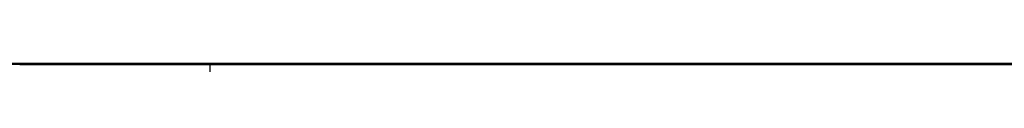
# Model space of a CAD drawing. Header units: millimetres. Extents: x 14566 to 15601, y -4 to 41.
# Tile 42 of 52: x 15406.37787 to 15409.35178, y 25.76449 to 25.76758. Entities that reach past the tile are written whole.
import ezdxf

# ---------------------------------------------------------------- set-up
doc = ezdxf.new("R2010")
doc.units = ezdxf.units.MM
doc.layers.add('Pond Mirror Ferm Living', color=7, linetype='Continuous', true_color=0x000000)

msp = doc.modelspace()

# ---------------------------------------------------------------- linework, layer by layer
at = {"layer": 'Pond Mirror Ferm Living'}
for p, q in [((15382.8789, 25.7676, 2878.1338), (15406.9525, 25.7672, 2913.2936)), ((15411.276, 25.7672, 2927.5181), (15384.101, 25.7676, 2887.1928)), ((15410.2526, 25.7672, 3683.1031), (15399.3157, 25.7673, 3691.1037)), ((15401.8499, 25.7673, 3684.0719), (15412.3469, 25.7672, 3676.239)), ((15417.8778, 25.7645, 3006.273), (15402.8778, 25.7645, 3006.273)), ((15417.8778, 25.7645, 3506.273), (15402.8778, 25.7645, 3506.273)), ((15406.3788, 25.7645, 3486.3622), (15406.3779, 25.7645, 3486.258)), ((15406.3779, 25.7645, 3486.258), (15406.3806, 25.7645, 3486.1539)), ((15406.3788, 25.7645, 3371.3566), (15406.3779, 25.7645, 3371.2525)), ((15406.3779, 25.7645, 3371.2525), (15406.3806, 25.7645, 3371.1484)), ((15406.3806, 25.7645, 3026.3921), (15406.3779, 25.7645, 3026.288)), ((15406.3779, 25.7645, 3026.288), (15406.3788, 25.7645, 3026.1838)), ((15406.3806, 25.7645, 3141.3976), (15406.3779, 25.7645, 3141.2935)), ((15406.3779, 25.7645, 3141.2935), (15406.3788, 25.7645, 3141.1894)), ((15406.3788, 25.7645, 3256.3511), (15406.3779, 25.7645, 3256.247)), ((15406.3779, 25.7645, 3256.247), (15406.3806, 25.7645, 3256.1429)), ((15406.3833, 25.7645, 3486.4662), (15406.3788, 25.7645, 3486.3622)), ((15406.3833, 25.7645, 3371.4607), (15406.3788, 25.7645, 3371.3566)), ((15406.3788, 25.7645, 3026.1838), (15406.3833, 25.7645, 3026.0798)), ((15406.3788, 25.7645, 3141.1894), (15406.3833, 25.7645, 3141.0853)), ((15406.3833, 25.7645, 3256.4551), (15406.3788, 25.7645, 3256.3511)), ((15406.3806, 25.7645, 3486.1539), (15406.387, 25.7645, 3486.05)), ((15406.3806, 25.7645, 3371.1484), (15406.387, 25.7645, 3371.0445)), ((15406.387, 25.7645, 3026.496), (15406.3806, 25.7645, 3026.3921)), ((15406.387, 25.7645, 3141.5016), (15406.3806, 25.7645, 3141.3976)), ((15406.3806, 25.7645, 3256.1429), (15406.387, 25.7645, 3256.0389)), ((15406.3915, 25.7645, 3486.57), (15406.3833, 25.7645, 3486.4662)), ((15406.3915, 25.7645, 3371.5645), (15406.3833, 25.7645, 3371.4607)), ((15406.3833, 25.7645, 3026.0798), (15406.3915, 25.7645, 3025.976)), ((15406.3833, 25.7645, 3141.0853), (15406.3915, 25.7645, 3140.9815)), ((15406.3915, 25.7645, 3256.559), (15406.3833, 25.7645, 3256.4551)), ((15406.387, 25.7645, 3486.05), (15406.3969, 25.7645, 3485.9463)), ((15406.387, 25.7645, 3371.0445), (15406.3969, 25.7645, 3370.9408)), ((15406.3969, 25.7645, 3026.5997), (15406.387, 25.7645, 3026.496)), ((15406.3969, 25.7645, 3141.6052), (15406.387, 25.7645, 3141.5016)), ((15406.387, 25.7645, 3256.0389), (15406.3969, 25.7645, 3255.9353)), ((15406.4032, 25.7645, 3486.6735), (15406.3915, 25.7645, 3486.57)), ((15406.4032, 25.7645, 3371.668), (15406.3915, 25.7645, 3371.5645)), ((15406.3915, 25.7645, 3025.976), (15406.4032, 25.7645, 3025.8725)), ((15406.3915, 25.7645, 3140.9815), (15406.4032, 25.7645, 3140.878)), ((15406.4032, 25.7645, 3256.6624), (15406.3915, 25.7645, 3256.559)), ((15406.3969, 25.7645, 3485.9463), (15406.4104, 25.7645, 3485.8431)), ((15406.3969, 25.7645, 3370.9408), (15406.4104, 25.7645, 3370.8375)), ((15406.4104, 25.7645, 3026.7029), (15406.3969, 25.7645, 3026.5997)), ((15406.4104, 25.7645, 3141.7085), (15406.3969, 25.7645, 3141.6052)), ((15406.3969, 25.7645, 3255.9353), (15406.4104, 25.7645, 3255.832)), ((15406.4185, 25.7645, 3486.7765), (15406.4032, 25.7645, 3486.6735)), ((15406.4185, 25.7645, 3371.771), (15406.4032, 25.7645, 3371.668)), ((15406.4032, 25.7645, 3025.8725), (15406.4185, 25.7645, 3025.7695)), ((15406.4032, 25.7645, 3140.878), (15406.4185, 25.7645, 3140.775)), ((15406.4185, 25.7645, 3256.7654), (15406.4032, 25.7645, 3256.6624)), ((15406.4104, 25.7645, 3485.8431), (15406.4275, 25.7645, 3485.7404)), ((15406.4104, 25.7645, 3370.8375), (15406.4275, 25.7645, 3370.7348)), ((15406.4275, 25.7645, 3026.8057), (15406.4104, 25.7645, 3026.7029)), ((15406.4275, 25.7645, 3141.8112), (15406.4104, 25.7645, 3141.7085)), ((15406.4104, 25.7645, 3255.832), (15406.4275, 25.7645, 3255.7293)), ((15406.4374, 25.7645, 3486.8789), (15406.4185, 25.7645, 3486.7765)), ((15406.4374, 25.7645, 3371.8734), (15406.4185, 25.7645, 3371.771)), ((15406.4185, 25.7645, 3025.7695), (15406.4374, 25.7645, 3025.6671)), ((15406.4185, 25.7645, 3140.775), (15406.4374, 25.7645, 3140.6726)), ((15406.4374, 25.7645, 3256.8678), (15406.4185, 25.7645, 3256.7654)), ((15406.4275, 25.7645, 3485.7404), (15406.4481, 25.7645, 3485.6383)), ((15406.4275, 25.7645, 3370.7348), (15406.4481, 25.7645, 3370.6327)), ((15406.4481, 25.7645, 3026.9077), (15406.4275, 25.7645, 3026.8057)), ((15406.4481, 25.7645, 3141.9133), (15406.4275, 25.7645, 3141.8112)), ((15406.4275, 25.7645, 3255.7293), (15406.4481, 25.7645, 3255.6272)), ((15406.4598, 25.7645, 3486.9806), (15406.4374, 25.7645, 3486.8789)), ((15406.4598, 25.7645, 3371.9751), (15406.4374, 25.7645, 3371.8734)), ((15406.4374, 25.7645, 3025.6671), (15406.4598, 25.7645, 3025.5654)), ((15406.4374, 25.7645, 3140.6726), (15406.4598, 25.7645, 3140.5709)), ((15406.4598, 25.7645, 3256.9695), (15406.4374, 25.7645, 3256.8678)), ((15406.4481, 25.7645, 3485.6383), (15406.4723, 25.7645, 3485.537)), ((15406.4481, 25.7645, 3370.6327), (15406.4723, 25.7645, 3370.5315)), ((15406.4723, 25.7645, 3027.009), (15406.4481, 25.7645, 3026.9077)), ((15406.4723, 25.7645, 3142.0145), (15406.4481, 25.7645, 3141.9133)), ((15406.4481, 25.7645, 3255.6272), (15406.4723, 25.7645, 3255.5259)), ((15406.4857, 25.7645, 3487.0815), (15406.4598, 25.7645, 3486.9806)), ((15406.4857, 25.7645, 3372.0759), (15406.4598, 25.7645, 3371.9751)), ((15406.4598, 25.7645, 3025.5654), (15406.4857, 25.7645, 3025.4645)), ((15406.4598, 25.7645, 3140.5709), (15406.4857, 25.7645, 3140.4701)), ((15406.4857, 25.7645, 3257.0704), (15406.4598, 25.7645, 3256.9695)), ((15406.4723, 25.7645, 3485.537), (15406.5, 25.7645, 3485.4366)), ((15406.4723, 25.7645, 3370.5315), (15406.5, 25.7645, 3370.4311)), ((15406.5, 25.7645, 3027.1094), (15406.4723, 25.7645, 3027.009)), ((15406.5, 25.7645, 3142.1149), (15406.4723, 25.7645, 3142.0145)), ((15406.4723, 25.7645, 3255.5259), (15406.5, 25.7645, 3255.4255)), ((15406.5151, 25.7645, 3487.1814), (15406.4857, 25.7645, 3487.0815)), ((15406.5151, 25.7645, 3372.1758), (15406.4857, 25.7645, 3372.0759)), ((15406.4857, 25.7645, 3025.4645), (15406.5151, 25.7645, 3025.3646)), ((15406.4857, 25.7645, 3140.4701), (15406.5151, 25.7645, 3140.3702)), ((15406.5151, 25.7645, 3257.1703), (15406.4857, 25.7645, 3257.0704)), ((15406.5, 25.7645, 3485.4366), (15406.5312, 25.7645, 3485.3372)), ((15406.5, 25.7645, 3370.4311), (15406.5312, 25.7645, 3370.3317)), ((15406.5312, 25.7645, 3027.2088), (15406.5, 25.7645, 3027.1094)), ((15406.5312, 25.7645, 3142.2143), (15406.5, 25.7645, 3142.1149)), ((15406.5, 25.7645, 3255.4255), (15406.5312, 25.7645, 3255.3262)), ((15406.548, 25.7645, 3487.2802), (15406.5151, 25.7645, 3487.1814)), ((15406.548, 25.7645, 3372.2746), (15406.5151, 25.7645, 3372.1758)), ((15406.5151, 25.7645, 3025.3646), (15406.548, 25.7645, 3025.2658)), ((15406.5151, 25.7645, 3140.3702), (15406.548, 25.7645, 3140.2714)), ((15406.548, 25.7645, 3257.2691), (15406.5151, 25.7645, 3257.1703)), ((15406.5312, 25.7645, 3485.3372), (15406.5657, 25.7645, 3485.239)), ((15406.5312, 25.7645, 3370.3317), (15406.5657, 25.7645, 3370.2335)), ((15406.5657, 25.7645, 3027.307), (15406.5312, 25.7645, 3027.2088)), ((15406.5657, 25.7645, 3142.3125), (15406.5312, 25.7645, 3142.2143)), ((15406.5312, 25.7645, 3255.3262), (15406.5657, 25.7645, 3255.2279)), ((15406.5843, 25.7645, 3487.3778), (15406.548, 25.7645, 3487.2802)), ((15406.5843, 25.7645, 3372.3723), (15406.548, 25.7645, 3372.2746)), ((15406.548, 25.7645, 3025.2658), (15406.5843, 25.7645, 3025.1682)), ((15406.548, 25.7645, 3140.2714), (15406.5843, 25.7645, 3140.1738)), ((15406.5843, 25.7645, 3257.3667), (15406.548, 25.7645, 3257.2691)), ((15406.5657, 25.7645, 3485.239), (15406.6037, 25.7645, 3485.142)), ((15406.5657, 25.7645, 3370.2335), (15406.6037, 25.7645, 3370.1365)), ((15406.6037, 25.7645, 3027.404), (15406.5657, 25.7645, 3027.307)), ((15406.6037, 25.7645, 3142.4095), (15406.5657, 25.7645, 3142.3125)), ((15406.5657, 25.7645, 3255.2279), (15406.6037, 25.7645, 3255.131)), ((15406.6239, 25.7645, 3487.4741), (15406.5843, 25.7645, 3487.3778)), ((15406.6239, 25.7645, 3372.4685), (15406.5843, 25.7645, 3372.3723)), ((15406.5843, 25.7645, 3025.1682), (15406.6239, 25.7645, 3025.0719)), ((15406.5843, 25.7645, 3140.1738), (15406.6239, 25.7645, 3140.0775)), ((15406.6239, 25.7645, 3257.463), (15406.5843, 25.7645, 3257.3667)), ((15406.6037, 25.7645, 3485.142), (15406.645, 25.7645, 3485.0464)), ((15406.6037, 25.7645, 3370.1365), (15406.645, 25.7645, 3370.0409)), ((15406.645, 25.7645, 3027.4996), (15406.6037, 25.7645, 3027.404)), ((15406.645, 25.7645, 3142.5051), (15406.6037, 25.7645, 3142.4095)), ((15406.6037, 25.7645, 3255.131), (15406.645, 25.7645, 3255.0354)), ((15406.6669, 25.7645, 3487.5689), (15406.6239, 25.7645, 3487.4741)), ((15406.6669, 25.7645, 3372.5634), (15406.6239, 25.7645, 3372.4685)), ((15406.6239, 25.7645, 3025.0719), (15406.6669, 25.7645, 3024.9771)), ((15406.6239, 25.7645, 3140.0775), (15406.6669, 25.7645, 3139.9826)), ((15406.6669, 25.7645, 3257.5579), (15406.6239, 25.7645, 3257.463)), ((15406.645, 25.7645, 3485.0464), (15406.6896, 25.7645, 3484.9523)), ((15406.645, 25.7645, 3370.0409), (15406.6896, 25.7645, 3369.9468)), ((15406.6896, 25.7645, 3027.5937), (15406.645, 25.7645, 3027.4996)), ((15406.6896, 25.7645, 3142.5992), (15406.645, 25.7645, 3142.5051)), ((15406.645, 25.7645, 3255.0354), (15406.6896, 25.7645, 3254.9413)), ((15406.7131, 25.7645, 3487.6623), (15406.6669, 25.7645, 3487.5689)), ((15406.7131, 25.7645, 3372.6567), (15406.6669, 25.7645, 3372.5634)), ((15406.6669, 25.7645, 3024.9771), (15406.7131, 25.7645, 3024.8838)), ((15406.6669, 25.7645, 3139.9826), (15406.7131, 25.7645, 3139.8893)), ((15406.7131, 25.7645, 3257.6512), (15406.6669, 25.7645, 3257.5579)), ((15406.6896, 25.7645, 3484.9523), (15406.7374, 25.7645, 3484.8598)), ((15406.6896, 25.7645, 3369.9468), (15406.7374, 25.7645, 3369.8543)), ((15406.7374, 25.7645, 3027.6862), (15406.6896, 25.7645, 3027.5937)), ((15406.7374, 25.7645, 3142.6917), (15406.6896, 25.7645, 3142.5992)), ((15406.6896, 25.7645, 3254.9413), (15406.7374, 25.7645, 3254.8488)), ((15406.7626, 25.7645, 3487.7539), (15406.7131, 25.7645, 3487.6623)), ((15406.7626, 25.7645, 3372.7484), (15406.7131, 25.7645, 3372.6567)), ((15406.7131, 25.7645, 3024.8838), (15406.7626, 25.7645, 3024.7921)), ((15406.7131, 25.7645, 3139.8893), (15406.7626, 25.7645, 3139.7976)), ((15406.7626, 25.7645, 3257.7428), (15406.7131, 25.7645, 3257.6512)), ((15406.7374, 25.7645, 3484.8598), (15406.7885, 25.7645, 3484.7691)), ((15406.7374, 25.7645, 3369.8543), (15406.7885, 25.7645, 3369.7635)), ((15406.7885, 25.7645, 3027.7769), (15406.7374, 25.7645, 3027.6862)), ((15406.7885, 25.7645, 3142.7825), (15406.7374, 25.7645, 3142.6917)), ((15406.7374, 25.7645, 3254.8488), (15406.7885, 25.7645, 3254.758)), ((15406.8151, 25.7645, 3487.8438), (15406.7626, 25.7645, 3487.7539)), ((15406.8151, 25.7645, 3372.8383), (15406.7626, 25.7645, 3372.7484)), ((15406.7626, 25.7645, 3024.7921), (15406.8151, 25.7645, 3024.7022)), ((15406.7626, 25.7645, 3139.7976), (15406.8151, 25.7645, 3139.7078)), ((15406.8151, 25.7645, 3257.8327), (15406.7626, 25.7645, 3257.7428)), ((15406.7885, 25.7645, 3484.7691), (15406.8426, 25.7645, 3484.6801)), ((15406.7885, 25.7645, 3369.7635), (15406.8426, 25.7645, 3369.6746)), ((15406.8426, 25.7645, 3027.8659), (15406.7885, 25.7645, 3027.7769)), ((15406.8426, 25.7645, 3142.8714), (15406.7885, 25.7645, 3142.7825)), ((15406.7885, 25.7645, 3254.758), (15406.8426, 25.7645, 3254.669)), ((15406.8708, 25.7645, 3487.9318), (15406.8151, 25.7645, 3487.8438)), ((15406.8708, 25.7645, 3372.9263), (15406.8151, 25.7645, 3372.8383)), ((15406.8151, 25.7645, 3024.7022), (15406.8708, 25.7645, 3024.6142)), ((15406.8151, 25.7645, 3139.7078), (15406.8708, 25.7645, 3139.6197)), ((15406.8708, 25.7645, 3257.9207), (15406.8151, 25.7645, 3257.8327)), ((15406.8426, 25.7645, 3484.6801), (15406.8998, 25.7645, 3484.5931)), ((15406.8426, 25.7645, 3369.6746), (15406.8998, 25.7645, 3369.5876)), ((15406.8998, 25.7645, 3027.9529), (15406.8426, 25.7645, 3027.8659)), ((15406.8998, 25.7645, 3142.9585), (15406.8426, 25.7645, 3142.8714)), ((15406.8426, 25.7645, 3254.669), (15406.8998, 25.7645, 3254.582)), ((15406.9295, 25.7645, 3488.0178), (15406.8708, 25.7645, 3487.9318)), ((15406.9295, 25.7645, 3373.0123), (15406.8708, 25.7645, 3372.9263)), ((15406.8708, 25.7645, 3024.6142), (15406.9295, 25.7645, 3024.5282)), ((15406.8708, 25.7645, 3139.6197), (15406.9295, 25.7645, 3139.5337)), ((15406.9295, 25.7645, 3258.0067), (15406.8708, 25.7645, 3257.9207)), ((15406.8998, 25.7645, 3484.5931), (15406.96, 25.7645, 3484.5081)), ((15406.8998, 25.7645, 3369.5876), (15406.96, 25.7645, 3369.5026)), ((15406.96, 25.7645, 3028.0379), (15406.8998, 25.7645, 3027.9529)), ((15406.96, 25.7645, 3143.0434), (15406.8998, 25.7645, 3142.9585)), ((15406.8998, 25.7645, 3254.582), (15406.96, 25.7645, 3254.497)), ((15406.9912, 25.7645, 3488.1017), (15406.9295, 25.7645, 3488.0178)), ((15406.9912, 25.7645, 3373.0962), (15406.9295, 25.7645, 3373.0123)), ((15406.9295, 25.7645, 3024.5282), (15406.9912, 25.7645, 3024.4443)), ((15406.9295, 25.7645, 3139.5337), (15406.9912, 25.7645, 3139.4498)), ((15406.9912, 25.7645, 3258.0907), (15406.9295, 25.7645, 3258.0067)), ((15406.9525, 25.7672, 2913.2936), (15529.6801, 25.7655, 3104.7289)), ((15406.9525, 25.7672, 2913.2936), (15406.9529, 0.0024, 2913.2936)), ((15406.96, 25.7645, 3484.5081), (15407.0231, 25.7645, 3484.4253)), ((15406.96, 25.7645, 3369.5026), (15407.0231, 25.7645, 3369.4197)), ((15407.0231, 25.7645, 3028.1208), (15406.96, 25.7645, 3028.0379)), ((15407.0231, 25.7645, 3143.1263), (15406.96, 25.7645, 3143.0434)), ((15406.96, 25.7645, 3254.497), (15407.0231, 25.7645, 3254.4142)), ((15407.0557, 25.7645, 3488.1835), (15406.9912, 25.7645, 3488.1017)), ((15407.0557, 25.7645, 3373.1779), (15406.9912, 25.7645, 3373.0962)), ((15406.9912, 25.7645, 3024.4443), (15407.0557, 25.7645, 3024.3625)), ((15406.9912, 25.7645, 3139.4498), (15407.0557, 25.7645, 3139.3681)), ((15407.0557, 25.7645, 3258.1724), (15406.9912, 25.7645, 3258.0907)), ((15407.0231, 25.7645, 3484.4253), (15407.089, 25.7645, 3484.3447)), ((15407.0231, 25.7645, 3369.4197), (15407.089, 25.7645, 3369.3391)), ((15407.089, 25.7645, 3028.2014), (15407.0231, 25.7645, 3028.1208)), ((15407.089, 25.7645, 3143.2069), (15407.0231, 25.7645, 3143.1263)), ((15407.0231, 25.7645, 3254.4142), (15407.089, 25.7645, 3254.3336)), ((15407.123, 25.7645, 3488.2629), (15407.0557, 25.7645, 3488.1835)), ((15407.123, 25.7645, 3373.2574), (15407.0557, 25.7645, 3373.1779)), ((15407.0557, 25.7645, 3024.3625), (15407.123, 25.7645, 3024.2831)), ((15407.0557, 25.7645, 3139.3681), (15407.123, 25.7645, 3139.2886)), ((15407.123, 25.7645, 3258.2519), (15407.0557, 25.7645, 3258.1724)), ((15407.089, 25.7645, 3484.3447), (15407.1577, 25.7645, 3484.2664)), ((15407.089, 25.7645, 3369.3391), (15407.1577, 25.7645, 3369.2608)), ((15407.1577, 25.7645, 3028.2796), (15407.089, 25.7645, 3028.2014)), ((15407.1577, 25.7645, 3143.2852), (15407.089, 25.7645, 3143.2069)), ((15407.089, 25.7645, 3254.3336), (15407.1577, 25.7645, 3254.2553)), ((15407.193, 25.7645, 3488.34), (15407.123, 25.7645, 3488.2629)), ((15407.193, 25.7645, 3373.3345), (15407.123, 25.7645, 3373.2574)), ((15407.123, 25.7645, 3024.2831), (15407.193, 25.7645, 3024.206)), ((15407.123, 25.7645, 3139.2886), (15407.193, 25.7645, 3139.2116)), ((15407.193, 25.7645, 3258.3289), (15407.123, 25.7645, 3258.2519)), ((15407.1577, 25.7645, 3484.2664), (15407.2291, 25.7645, 3484.1905)), ((15407.1577, 25.7645, 3369.2608), (15407.2291, 25.7645, 3369.185)), ((15407.2291, 25.7645, 3028.3555), (15407.1577, 25.7645, 3028.2796)), ((15407.2291, 25.7645, 3143.361), (15407.1577, 25.7645, 3143.2852)), ((15407.1577, 25.7645, 3254.2553), (15407.2291, 25.7645, 3254.1795)), ((15407.2657, 25.7645, 3488.4146), (15407.193, 25.7645, 3488.34)), ((15407.2657, 25.7645, 3373.409), (15407.193, 25.7645, 3373.3345)), ((15407.193, 25.7645, 3024.206), (15407.2657, 25.7645, 3024.1314)), ((15407.193, 25.7645, 3139.2116), (15407.2657, 25.7645, 3139.137)), ((15407.2657, 25.7645, 3258.4035), (15407.193, 25.7645, 3258.3289)), ((15407.2291, 25.7645, 3484.1905), (15407.303, 25.7645, 3484.1172)), ((15407.2291, 25.7645, 3369.185), (15407.303, 25.7645, 3369.1117)), ((15407.303, 25.7645, 3028.4288), (15407.2291, 25.7645, 3028.3555)), ((15407.303, 25.7645, 3143.4343), (15407.2291, 25.7645, 3143.361)), ((15407.2291, 25.7645, 3254.1795), (15407.303, 25.7645, 3254.1062)), ((15407.3409, 25.7645, 3488.4866), (15407.2657, 25.7645, 3488.4146)), ((15407.3409, 25.7645, 3373.4811), (15407.2657, 25.7645, 3373.409)), ((15407.2657, 25.7645, 3024.1314), (15407.3409, 25.7645, 3024.0594)), ((15407.2657, 25.7645, 3139.137), (15407.3409, 25.7645, 3139.0649)), ((15407.3409, 25.7645, 3258.4755), (15407.2657, 25.7645, 3258.4035)), ((15407.303, 25.7645, 3484.1172), (15407.3795, 25.7645, 3484.0465)), ((15407.303, 25.7645, 3369.1117), (15407.3795, 25.7645, 3369.041)), ((15407.3795, 25.7645, 3028.4995), (15407.303, 25.7645, 3028.4288)), ((15407.3795, 25.7645, 3143.505), (15407.303, 25.7645, 3143.4343)), ((15407.303, 25.7645, 3254.1062), (15407.3795, 25.7645, 3254.0355)), ((15407.4186, 25.7645, 3488.556), (15407.3409, 25.7645, 3488.4866)), ((15407.4186, 25.7645, 3373.5504), (15407.3409, 25.7645, 3373.4811)), ((15407.3409, 25.7645, 3024.0594), (15407.4186, 25.7645, 3023.99)), ((15407.3409, 25.7645, 3139.0649), (15407.4186, 25.7645, 3138.9956)), ((15407.4186, 25.7645, 3258.5449), (15407.3409, 25.7645, 3258.4755)), ((15407.3795, 25.7645, 3484.0465), (15407.4583, 25.7645, 3483.9785)), ((15407.3795, 25.7645, 3369.041), (15407.4583, 25.7645, 3368.973)), ((15407.4583, 25.7645, 3028.5675), (15407.3795, 25.7645, 3028.4995)), ((15407.4583, 25.7645, 3143.573), (15407.3795, 25.7645, 3143.505)), ((15407.3795, 25.7645, 3254.0355), (15407.4583, 25.7645, 3253.9675)), ((15407.4986, 25.7645, 3488.6226), (15407.4186, 25.7645, 3488.556)), ((15407.4986, 25.7645, 3373.6171), (15407.4186, 25.7645, 3373.5504)), ((15407.4186, 25.7645, 3023.99), (15407.4986, 25.7645, 3023.9234)), ((15407.4186, 25.7645, 3138.9956), (15407.4986, 25.7645, 3138.9289)), ((15407.4986, 25.7645, 3258.6115), (15407.4186, 25.7645, 3258.5449)), ((15407.4583, 25.7645, 3483.9785), (15407.5395, 25.7645, 3483.9133)), ((15407.4583, 25.7645, 3368.973), (15407.5395, 25.7645, 3368.9078)), ((15407.5395, 25.7645, 3028.6327), (15407.4583, 25.7645, 3028.5675)), ((15407.5395, 25.7645, 3143.6383), (15407.4583, 25.7645, 3143.573)), ((15407.4583, 25.7645, 3253.9675), (15407.5395, 25.7645, 3253.9022)), ((15407.5809, 25.7645, 3488.6864), (15407.4986, 25.7645, 3488.6226)), ((15407.5809, 25.7645, 3373.6809), (15407.4986, 25.7645, 3373.6171)), ((15407.4986, 25.7645, 3023.9234), (15407.5809, 25.7645, 3023.8596)), ((15407.4986, 25.7645, 3138.9289), (15407.5809, 25.7645, 3138.8651)), ((15407.5809, 25.7645, 3258.6753), (15407.4986, 25.7645, 3258.6115)), ((15407.5395, 25.7645, 3483.9133), (15407.6229, 25.7645, 3483.8509)), ((15407.5395, 25.7645, 3368.9078), (15407.6229, 25.7645, 3368.8454)), ((15407.6229, 25.7645, 3028.6951), (15407.5395, 25.7645, 3028.6327)), ((15407.6229, 25.7645, 3143.7006), (15407.5395, 25.7645, 3143.6383)), ((15407.5395, 25.7645, 3253.9022), (15407.6229, 25.7645, 3253.8398)), ((15407.6654, 25.7645, 3488.7473), (15407.5809, 25.7645, 3488.6864)), ((15407.6654, 25.7645, 3373.7418), (15407.5809, 25.7645, 3373.6809)), ((15407.5809, 25.7645, 3023.8596), (15407.6654, 25.7645, 3023.7987)), ((15407.5809, 25.7645, 3138.8651), (15407.6654, 25.7645, 3138.8042)), ((15407.6654, 25.7645, 3258.7363), (15407.5809, 25.7645, 3258.6753)), ((15407.6229, 25.7645, 3483.8509), (15407.7084, 25.7645, 3483.7915)), ((15407.6229, 25.7645, 3368.8454), (15407.7084, 25.7645, 3368.7859)), ((15407.7084, 25.7645, 3028.7545), (15407.6229, 25.7645, 3028.6951)), ((15407.7084, 25.7645, 3143.7601), (15407.6229, 25.7645, 3143.7006)), ((15407.6229, 25.7645, 3253.8398), (15407.7084, 25.7645, 3253.7804)), ((15407.7519, 25.7645, 3488.8053), (15407.6654, 25.7645, 3488.7473)), ((15407.7519, 25.7645, 3373.7997), (15407.6654, 25.7645, 3373.7418)), ((15407.6654, 25.7645, 3023.7987), (15407.7519, 25.7645, 3023.7407)), ((15407.6654, 25.7645, 3138.8042), (15407.7519, 25.7645, 3138.7463)), ((15407.7519, 25.7645, 3258.7942), (15407.6654, 25.7645, 3258.7363)), ((15407.7084, 25.7645, 3483.7915), (15407.7959, 25.7645, 3483.735)), ((15407.7084, 25.7645, 3368.7859), (15407.7959, 25.7645, 3368.7295)), ((15407.7959, 25.7645, 3028.811), (15407.7084, 25.7645, 3028.7545)), ((15407.7959, 25.7645, 3143.8165), (15407.7084, 25.7645, 3143.7601)), ((15407.7084, 25.7645, 3253.7804), (15407.7959, 25.7645, 3253.724)), ((15407.8404, 25.7645, 3488.8602), (15407.7519, 25.7645, 3488.8053)), ((15407.8404, 25.7645, 3373.8546), (15407.7519, 25.7645, 3373.7997)), ((15407.7519, 25.7645, 3023.7407), (15407.8404, 25.7645, 3023.6858)), ((15407.7519, 25.7645, 3138.7463), (15407.8404, 25.7645, 3138.6914)), ((15407.8404, 25.7645, 3258.8491), (15407.7519, 25.7645, 3258.7942)), ((15407.7959, 25.7645, 3483.735), (15407.8853, 25.7645, 3483.6817)), ((15407.7959, 25.7645, 3368.7295), (15407.8853, 25.7645, 3368.6761)), ((15407.8853, 25.7645, 3028.8643), (15407.7959, 25.7645, 3028.811)), ((15407.8853, 25.7645, 3143.8699), (15407.7959, 25.7645, 3143.8165)), ((15407.7959, 25.7645, 3253.724), (15407.8853, 25.7645, 3253.6706)), ((15407.9307, 25.7645, 3488.912), (15407.8404, 25.7645, 3488.8602)), ((15407.9307, 25.7645, 3373.9065), (15407.8404, 25.7645, 3373.8546)), ((15407.8404, 25.7645, 3023.6858), (15407.9307, 25.7645, 3023.634)), ((15407.8404, 25.7645, 3138.6914), (15407.9307, 25.7645, 3138.6396)), ((15407.9307, 25.7645, 3258.9009), (15407.8404, 25.7645, 3258.8491)), ((15407.8853, 25.7645, 3483.6817), (15407.9766, 25.7645, 3483.6314)), ((15407.8853, 25.7645, 3368.6761), (15407.9766, 25.7645, 3368.6259)), ((15407.9766, 25.7645, 3028.9146), (15407.8853, 25.7645, 3028.8643)), ((15407.9766, 25.7645, 3143.9201), (15407.8853, 25.7645, 3143.8699)), ((15407.8853, 25.7645, 3253.6706), (15407.9766, 25.7645, 3253.6204)), ((15408.0228, 25.7645, 3488.9606), (15407.9307, 25.7645, 3488.912)), ((15408.0228, 25.7645, 3373.9551), (15407.9307, 25.7645, 3373.9065)), ((15407.9307, 25.7645, 3023.634), (15408.0228, 25.7645, 3023.5854)), ((15407.9307, 25.7645, 3138.6396), (15408.0228, 25.7645, 3138.5909)), ((15408.0228, 25.7645, 3258.9496), (15407.9307, 25.7645, 3258.9009)), ((15407.9766, 25.7645, 3483.6314), (15408.0695, 25.7645, 3483.5844)), ((15407.9766, 25.7645, 3368.6259), (15408.0695, 25.7645, 3368.5789)), ((15408.0695, 25.7645, 3028.9616), (15407.9766, 25.7645, 3028.9146)), ((15408.0695, 25.7645, 3143.9671), (15407.9766, 25.7645, 3143.9201)), ((15407.9766, 25.7645, 3253.6204), (15408.0695, 25.7645, 3253.5733)), ((15408.1165, 25.7645, 3489.006), (15408.0228, 25.7645, 3488.9606)), ((15408.1165, 25.7645, 3374.0005), (15408.0228, 25.7645, 3373.9551)), ((15408.0228, 25.7645, 3023.5854), (15408.1165, 25.7645, 3023.54)), ((15408.0228, 25.7645, 3138.5909), (15408.1165, 25.7645, 3138.5455)), ((15408.1165, 25.7645, 3258.995), (15408.0228, 25.7645, 3258.9496)), ((15408.0695, 25.7645, 3483.5844), (15408.164, 25.7645, 3483.5406)), ((15408.0695, 25.7645, 3368.5789), (15408.164, 25.7645, 3368.5351)), ((15408.164, 25.7645, 3029.0054), (15408.0695, 25.7645, 3028.9616)), ((15408.164, 25.7645, 3144.0109), (15408.0695, 25.7645, 3143.9671)), ((15408.0695, 25.7645, 3253.5733), (15408.164, 25.7645, 3253.5296)), ((15408.2117, 25.7645, 3489.0482), (15408.1165, 25.7645, 3489.006)), ((15408.2117, 25.7645, 3374.0426), (15408.1165, 25.7645, 3374.0005)), ((15408.1165, 25.7645, 3023.54), (15408.2117, 25.7645, 3023.4978)), ((15408.1165, 25.7645, 3138.5455), (15408.2117, 25.7645, 3138.5034)), ((15408.2117, 25.7645, 3259.0371), (15408.1165, 25.7645, 3258.995)), ((15408.164, 25.7645, 3483.5406), (15408.2599, 25.7645, 3483.5001)), ((15408.164, 25.7645, 3368.5351), (15408.2599, 25.7645, 3368.4946)), ((15408.2599, 25.7645, 3029.0459), (15408.164, 25.7645, 3029.0054)), ((15408.2599, 25.7645, 3144.0514), (15408.164, 25.7645, 3144.0109)), ((15408.164, 25.7645, 3253.5296), (15408.2599, 25.7645, 3253.4891)), ((15408.3084, 25.7645, 3489.087), (15408.2117, 25.7645, 3489.0482)), ((15408.3084, 25.7645, 3374.0815), (15408.2117, 25.7645, 3374.0426)), ((15408.2117, 25.7645, 3023.4978), (15408.3084, 25.7645, 3023.459)), ((15408.2117, 25.7645, 3138.5034), (15408.3084, 25.7645, 3138.4646)), ((15408.3084, 25.7645, 3259.0759), (15408.2117, 25.7645, 3259.0371)), ((15408.2599, 25.7645, 3483.5001), (15408.3572, 25.7645, 3483.463)), ((15408.2599, 25.7645, 3368.4946), (15408.3572, 25.7645, 3368.4575)), ((15408.3572, 25.7645, 3029.083), (15408.2599, 25.7645, 3029.0459)), ((15408.3572, 25.7645, 3144.0885), (15408.2599, 25.7645, 3144.0514)), ((15408.2599, 25.7645, 3253.4891), (15408.3572, 25.7645, 3253.452)), ((15408.4063, 25.7645, 3489.1224), (15408.3084, 25.7645, 3489.087)), ((15408.4063, 25.7645, 3374.1169), (15408.3084, 25.7645, 3374.0815)), ((15408.3084, 25.7645, 3023.459), (15408.4063, 25.7645, 3023.4236)), ((15408.3084, 25.7645, 3138.4646), (15408.4063, 25.7645, 3138.4291)), ((15408.4063, 25.7645, 3259.1113), (15408.3084, 25.7645, 3259.0759)), ((15408.3572, 25.7645, 3483.463), (15408.4557, 25.7645, 3483.4293)), ((15408.3572, 25.7645, 3368.4575), (15408.4557, 25.7645, 3368.4238)), ((15408.4557, 25.7645, 3029.1167), (15408.3572, 25.7645, 3029.083)), ((15408.4557, 25.7645, 3144.1222), (15408.3572, 25.7645, 3144.0885)), ((15408.3572, 25.7645, 3253.452), (15408.4557, 25.7645, 3253.4182)), ((15408.5054, 25.7645, 3489.1544), (15408.4063, 25.7645, 3489.1224)), ((15408.5054, 25.7645, 3374.1489), (15408.4063, 25.7645, 3374.1169)), ((15408.4063, 25.7645, 3023.4236), (15408.5054, 25.7645, 3023.3916)), ((15408.4063, 25.7645, 3138.4291), (15408.5054, 25.7645, 3138.3971)), ((15408.5054, 25.7645, 3259.1434), (15408.4063, 25.7645, 3259.1113)), ((15408.4557, 25.7645, 3483.4293), (15408.5554, 25.7645, 3483.399)), ((15408.4557, 25.7645, 3368.4238), (15408.5554, 25.7645, 3368.3935)), ((15408.5554, 25.7645, 3029.147), (15408.4557, 25.7645, 3029.1167)), ((15408.5554, 25.7645, 3144.1525), (15408.4557, 25.7645, 3144.1222)), ((15408.4557, 25.7645, 3253.4182), (15408.5554, 25.7645, 3253.3879)), ((15408.6055, 25.7645, 3489.183), (15408.5054, 25.7645, 3489.1544)), ((15408.6055, 25.7645, 3374.1774), (15408.5054, 25.7645, 3374.1489)), ((15408.5054, 25.7645, 3023.3916), (15408.6055, 25.7645, 3023.363)), ((15408.5054, 25.7645, 3138.3971), (15408.6055, 25.7645, 3138.3686)), ((15408.6055, 25.7645, 3259.1719), (15408.5054, 25.7645, 3259.1434)), ((15408.5554, 25.7645, 3483.399), (15408.656, 25.7645, 3483.3722)), ((15408.5554, 25.7645, 3368.3935), (15408.656, 25.7645, 3368.3667)), ((15408.656, 25.7645, 3029.1738), (15408.5554, 25.7645, 3029.147)), ((15408.656, 25.7645, 3144.1793), (15408.5554, 25.7645, 3144.1525)), ((15408.5554, 25.7645, 3253.3879), (15408.656, 25.7645, 3253.3611)), ((15408.7066, 25.7645, 3489.208), (15408.6055, 25.7645, 3489.183)), ((15408.7066, 25.7645, 3374.2025), (15408.6055, 25.7645, 3374.1774)), ((15408.6055, 25.7645, 3023.363), (15408.7066, 25.7645, 3023.338)), ((15408.6055, 25.7645, 3138.3686), (15408.7066, 25.7645, 3138.3435)), ((15408.7066, 25.7645, 3259.197), (15408.6055, 25.7645, 3259.1719)), ((15408.656, 25.7645, 3483.3722), (15408.7575, 25.7645, 3483.3489)), ((15408.656, 25.7645, 3368.3667), (15408.7575, 25.7645, 3368.3434)), ((15408.7575, 25.7645, 3029.1971), (15408.656, 25.7645, 3029.1738)), ((15408.7575, 25.7645, 3144.2026), (15408.656, 25.7645, 3144.1793)), ((15408.656, 25.7645, 3253.3611), (15408.7575, 25.7645, 3253.3378)), ((15408.8085, 25.7645, 3489.2296), (15408.7066, 25.7645, 3489.208)), ((15408.8085, 25.7645, 3374.224), (15408.7066, 25.7645, 3374.2025)), ((15408.7066, 25.7645, 3023.338), (15408.8085, 25.7645, 3023.3164)), ((15408.7066, 25.7645, 3138.3435), (15408.8085, 25.7645, 3138.322)), ((15408.8085, 25.7645, 3259.2185), (15408.7066, 25.7645, 3259.197)), ((15408.7575, 25.7645, 3483.3489), (15408.8597, 25.7645, 3483.3291)), ((15408.7575, 25.7645, 3368.3434), (15408.8597, 25.7645, 3368.3236)), ((15408.8597, 25.7645, 3029.2169), (15408.7575, 25.7645, 3029.1971)), ((15408.8597, 25.7645, 3144.2224), (15408.7575, 25.7645, 3144.2026)), ((15408.7575, 25.7645, 3253.3378), (15408.8597, 25.7645, 3253.3181)), ((15408.9111, 25.7645, 3489.2475), (15408.8085, 25.7645, 3489.2296)), ((15408.9111, 25.7645, 3374.242), (15408.8085, 25.7645, 3374.224)), ((15408.8085, 25.7645, 3023.3164), (15408.9111, 25.7645, 3023.2985)), ((15408.8085, 25.7645, 3138.322), (15408.9111, 25.7645, 3138.304)), ((15408.9111, 25.7645, 3259.2365), (15408.8085, 25.7645, 3259.2185)), ((15408.8597, 25.7645, 3483.3291), (15408.9626, 25.7645, 3483.3129)), ((15408.8597, 25.7645, 3368.3236), (15408.9626, 25.7645, 3368.3074)), ((15408.9626, 25.7645, 3029.2331), (15408.8597, 25.7645, 3029.2169)), ((15408.9626, 25.7645, 3144.2386), (15408.8597, 25.7645, 3144.2224)), ((15408.8597, 25.7645, 3253.3181), (15408.9626, 25.7645, 3253.3019)), ((15409.0142, 25.7645, 3489.262), (15408.9111, 25.7645, 3489.2475)), ((15409.0142, 25.7645, 3374.2564), (15408.9111, 25.7645, 3374.242)), ((15408.9111, 25.7645, 3023.2985), (15409.0142, 25.7645, 3023.2841)), ((15408.9111, 25.7645, 3138.304), (15409.0142, 25.7645, 3138.2896)), ((15409.0142, 25.7645, 3259.2509), (15408.9111, 25.7645, 3259.2365)), ((15408.9626, 25.7645, 3483.3129), (15409.066, 25.7645, 3483.3003)), ((15408.9626, 25.7645, 3368.3074), (15409.066, 25.7645, 3368.2948)), ((15409.066, 25.7645, 3029.2457), (15408.9626, 25.7645, 3029.2331)), ((15409.066, 25.7645, 3144.2512), (15408.9626, 25.7645, 3144.2386)), ((15408.9626, 25.7645, 3253.3019), (15409.066, 25.7645, 3253.2893)), ((15409.1178, 25.7645, 3489.2728), (15409.0142, 25.7645, 3489.262)), ((15409.1178, 25.7645, 3374.2672), (15409.0142, 25.7645, 3374.2564)), ((15409.0142, 25.7645, 3023.2841), (15409.1178, 25.7645, 3023.2732)), ((15409.0142, 25.7645, 3138.2896), (15409.1178, 25.7645, 3138.2788)), ((15409.1178, 25.7645, 3259.2617), (15409.0142, 25.7645, 3259.2509)), ((15409.066, 25.7645, 3483.3003), (15409.1697, 25.7645, 3483.2913)), ((15409.066, 25.7645, 3368.2948), (15409.1697, 25.7645, 3368.2858)), ((15409.1697, 25.7645, 3029.2547), (15409.066, 25.7645, 3029.2457)), ((15409.1697, 25.7645, 3144.2602), (15409.066, 25.7645, 3144.2512)), ((15409.066, 25.7645, 3253.2893), (15409.1697, 25.7645, 3253.2802)), ((15409.2217, 25.7645, 3489.28), (15409.1178, 25.7645, 3489.2728)), ((15409.2217, 25.7645, 3374.2745), (15409.1178, 25.7645, 3374.2672)), ((15409.1178, 25.7645, 3023.2732), (15409.2217, 25.7645, 3023.266)), ((15409.1178, 25.7645, 3138.2788), (15409.2217, 25.7645, 3138.2715)), ((15409.2217, 25.7645, 3259.2689), (15409.1178, 25.7645, 3259.2617)), ((15409.1697, 25.7645, 3483.2913), (15409.2737, 25.7645, 3483.2859)), ((15409.1697, 25.7645, 3368.2858), (15409.2737, 25.7645, 3368.2803)), ((15409.2737, 25.7645, 3029.2601), (15409.1697, 25.7645, 3029.2547)), ((15409.2737, 25.7645, 3144.2657), (15409.1697, 25.7645, 3144.2602)), ((15409.1697, 25.7645, 3253.2802), (15409.2737, 25.7645, 3253.2748)), ((15409.3257, 25.7645, 3489.2836), (15409.2217, 25.7645, 3489.28)), ((15409.3257, 25.7645, 3374.2781), (15409.2217, 25.7645, 3374.2745)), ((15409.2217, 25.7645, 3023.266), (15409.3257, 25.7645, 3023.2624)), ((15409.2217, 25.7645, 3138.2715), (15409.3257, 25.7645, 3138.2679)), ((15409.3257, 25.7645, 3259.2726), (15409.2217, 25.7645, 3259.2689)), ((15409.2737, 25.7645, 3483.2859), (15409.3778, 25.7645, 3483.2841)), ((15409.2737, 25.7645, 3368.2803), (15409.3778, 25.7645, 3368.2785)), ((15409.3778, 25.7645, 3029.2619), (15409.2737, 25.7645, 3029.2601)), ((15409.3778, 25.7645, 3144.2675), (15409.2737, 25.7645, 3144.2657)), ((15409.2737, 25.7645, 3253.2748), (15409.3778, 25.7645, 3253.273)), ((15409.4299, 25.7645, 3489.2836), (15409.3257, 25.7645, 3489.2836)), ((15409.4299, 25.7645, 3374.2781), (15409.3257, 25.7645, 3374.2781)), ((15409.3257, 25.7645, 3023.2624), (15409.4299, 25.7645, 3023.2624)), ((15409.3257, 25.7645, 3138.2679), (15409.4299, 25.7645, 3138.2679)), ((15409.4299, 25.7645, 3259.2726), (15409.3257, 25.7645, 3259.2726))]:
    msp.add_line(p, q, dxfattribs=at)

doc.saveas('drawing.dxf')
